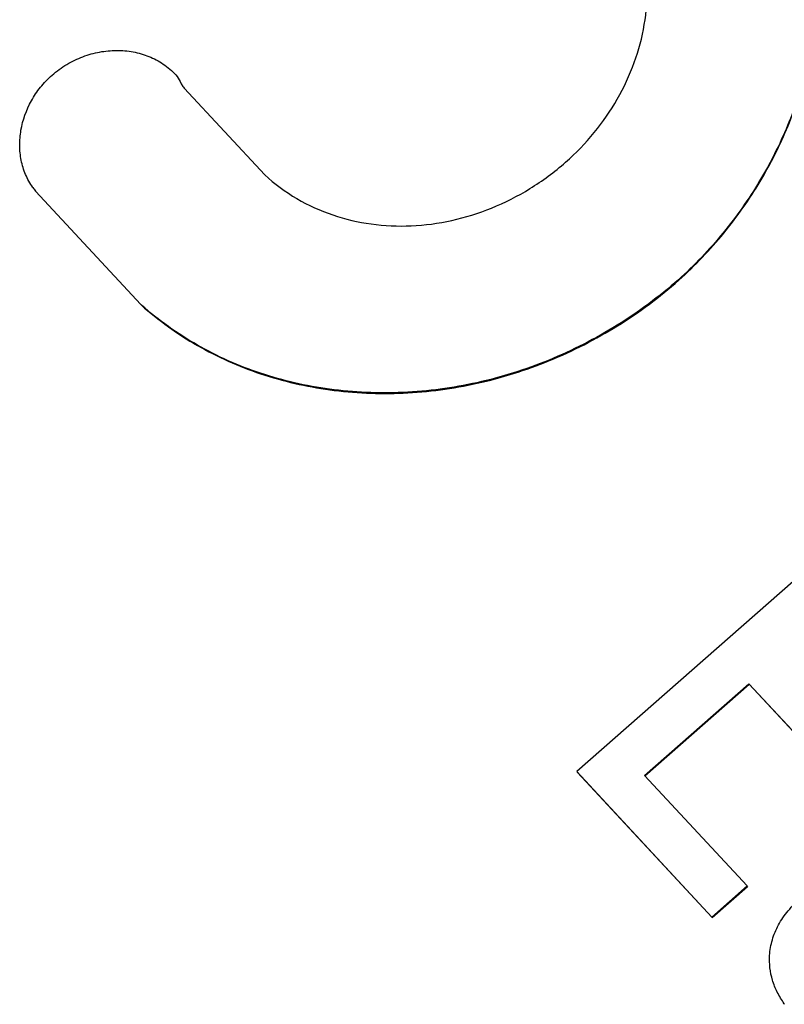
# Model space of a CAD drawing. Header units: millimetres. Extents: x 0 to 297, y 0 to 210.
# Tile 13 of 32: x 31.753 to 32.242, y 101.649 to 102.278. Entities that reach past the tile are written whole.
import ezdxf

# ---------------------------------------------------------------- set-up
doc = ezdxf.new("R2010")
doc.units = ezdxf.units.MM
doc.header["$LTSCALE"] = 16.335
doc.layers.add('TF-SMD_TF-02DXF_CONTINUOUS_LINE', color=7, linetype='CONTINUOUS')

msp = doc.modelspace()

# ---------------------------------------------------------------- linework, layer by layer
at = {"layer": 'TF-SMD_TF-02DXF_CONTINUOUS_LINE', "color": 7, "linetype": 'Continuous'}
for p, q in [((31.85276, 102.24321), (31.85365, 102.2421)), ((31.85365, 102.2421), (31.85549, 102.2389)), ((31.85549, 102.2389), (31.85629, 102.23737)), ((31.85629, 102.23737), (31.85732, 102.23569)), ((31.85759, 102.23532), (31.85821, 102.23458)), ((31.90964, 102.1792), (31.85821, 102.23458)), ((31.76306, 102.16885), (31.83048, 102.09623)), ((31.83074, 102.09586), (31.83048, 102.09623)), ((31.83082, 102.09595), (31.83048, 102.09623)), ((31.83081, 102.09594), (31.83048, 102.09623)), ((31.99816, 102.04), (31.99793, 102.03998)), ((31.99816, 102.03999), (31.99793, 102.03998)), ((32.3074, 101.97177), (32.10909, 101.79751)), ((32.15245, 101.79503), (32.21916, 101.85365)), ((32.15275, 101.79469), (32.21942, 101.85328)), ((32.21916, 101.85365), (32.21942, 101.85328)), ((32.21916, 101.85365), (32.27665, 101.79174)), ((32.21942, 101.85328), (32.27691, 101.79137)), ((32.10909, 101.79751), (32.19554, 101.7044)), ((32.10909, 101.79751), (32.10935, 101.79714)), ((32.10935, 101.79714), (32.1958, 101.70403)), ((32.21815, 101.72427), (32.15245, 101.79503)), ((32.19554, 101.7044), (32.21815, 101.72427)), ((32.1958, 101.70403), (32.21841, 101.7239)), ((32.21815, 101.72427), (32.21841, 101.7239)), ((32.19554, 101.7044), (32.1958, 101.70403))]:
    msp.add_line(p, q, dxfattribs=at)
for centre, radius, start, end in [((31.86709, 102.24256), 0.01194, 215.14511, 217.31012), ((31.79717, 102.19635), 0.04382, 215.16442, 218.87459), ((32.29378, 101.6855), 0.06355, 215.14214, 215.55044)]:
    msp.add_arc(centre, radius, start, end, dxfattribs=at)
for points, knots in [([(32.2459, 102.3959), (32.25081, 102.38441), (32.25862, 102.36051), (32.2641, 102.32316), (32.2635, 102.28515), (32.25698, 102.24724), (32.2447, 102.21013), (32.22678, 102.17457), (32.20336, 102.1413), (32.18442, 102.12143), (32.17416, 102.11214)], [0, 0, 0, 0, 0.120319, 0.24062, 0.361896, 0.484768, 0.609637, 0.736833, 0.866756, 1, 1, 1, 1]), ([(32.17442, 102.11177), (32.18469, 102.12107), (32.20366, 102.14098), (32.2271, 102.1743), (32.24502, 102.20992), (32.2573, 102.24708), (32.26379, 102.28506), (32.26434, 102.32312), (32.25879, 102.36052), (32.25093, 102.38444), (32.24599, 102.39594)], [0, 0, 0, 0, 0.133248, 0.263171, 0.390364, 0.515229, 0.638095, 0.759366, 0.879668, 1, 1, 1, 1]), ([(32.10199, 102.18727), (32.10858, 102.19308), (32.12079, 102.20573), (32.13564, 102.22726), (32.14653, 102.25062), (32.15307, 102.27507), (32.15504, 102.29982), (32.15236, 102.32407), (32.1451, 102.34699), (32.13733, 102.36094), (32.13282, 102.3674)], [0, 0, 0, 0, 0.132045, 0.262683, 0.391268, 0.517386, 0.640933, 0.762137, 0.881546, 1, 1, 1, 1]), ([(31.77363, 102.24295), (31.77656, 102.24554), (31.78283, 102.25011), (31.79317, 102.2551), (31.80394, 102.25811), (31.81482, 102.25915), (31.82551, 102.25822), (31.83568, 102.2553), (31.84502, 102.25037), (31.85037, 102.24578), (31.85276, 102.24321)], [0, 0, 0, 0, 0.134632, 0.265282, 0.392737, 0.517388, 0.639536, 0.759738, 0.879176, 1, 1, 1, 1]), ([(31.76135, 102.17112), (31.75952, 102.17371), (31.75643, 102.17931), (31.75365, 102.18848), (31.7527, 102.19809), (31.75378, 102.21121), (31.75839, 102.2241), (31.76607, 102.2355), (31.77095, 102.24061), (31.77363, 102.24295)], [0, 0, 0, 0, 0.119977, 0.239354, 0.359896, 0.482538, 0.734649, 0.865509, 1, 1, 1, 1]), ([(31.90964, 102.1792), (31.91592, 102.17344), (31.92966, 102.16332), (31.95288, 102.15278), (31.97772, 102.14699), (32.0035, 102.14587), (32.02955, 102.14935), (32.05523, 102.15737), (32.07987, 102.1699), (32.09488, 102.18105), (32.10198, 102.18729)], [0, 0, 0, 0, 0.121532, 0.241325, 0.361458, 0.483247, 0.60747, 0.734636, 0.865242, 1, 1, 1, 1]), ([(32.17416, 102.11214), (32.16193, 102.10137), (32.13565, 102.08184), (32.09929, 102.06323), (32.0688, 102.0522), (32.03787, 102.04389), (32.01402, 102.04068), (31.99816, 102.03999)], [0, 0, 0, 0, 0.2525, 0.504372, 0.629653, 0.754159, 1, 1, 1, 1]), ([(31.99819, 102.03961), (32.01407, 102.04029), (32.03795, 102.04349), (32.06892, 102.05178), (32.09945, 102.06281), (32.13586, 102.08144), (32.16217, 102.10098), (32.17442, 102.11177)], [0, 0, 0, 0, 0.245829, 0.370333, 0.495615, 0.747492, 1, 1, 1, 1]), ([(31.83074, 102.09586), (31.83625, 102.09096), (31.84777, 102.08173), (31.86639, 102.06976), (31.88617, 102.0597), (31.91409, 102.04884), (31.95158, 102.04026), (31.98253, 102.03896), (31.99819, 102.03961)], [0, 0, 0, 0, 0.122238, 0.244137, 0.366345, 0.48945, 0.740113, 1, 1, 1, 1]), ([(31.99793, 102.03998), (31.98231, 102.03933), (31.95143, 102.04062), (31.91402, 102.04915), (31.88615, 102.05996), (31.86641, 102.06997), (31.84782, 102.08188), (31.83631, 102.09106), (31.83081, 102.09594)], [0, 0, 0, 0, 0.259888, 0.510566, 0.633678, 0.755888, 0.87778, 1, 1, 1, 1]), ([(32.23248, 101.67988), (32.23258, 101.68157), (32.23297, 101.68493), (32.23412, 101.68988), (32.23584, 101.69472), (32.23811, 101.69943), (32.24094, 101.70403), (32.24557, 101.71014), (32.24973, 101.71432), (32.25273, 101.71696)], [0, 0, 0, 0, 0.116861, 0.233309, 0.350805, 0.470771, 0.594545, 0.723346, 1, 1, 1, 1]), ([(32.24182, 101.64893), (32.24015, 101.65129), (32.23722, 101.65614), (32.2341, 101.66388), (32.23245, 101.67184), (32.23232, 101.67721), (32.23248, 101.67988)], [0, 0, 0, 0, 0.26382, 0.5136, 0.756456, 1, 1, 1, 1])]:
    msp.add_open_spline(points, degree=3, knots=knots, dxfattribs=at)

doc.saveas('drawing.dxf')
